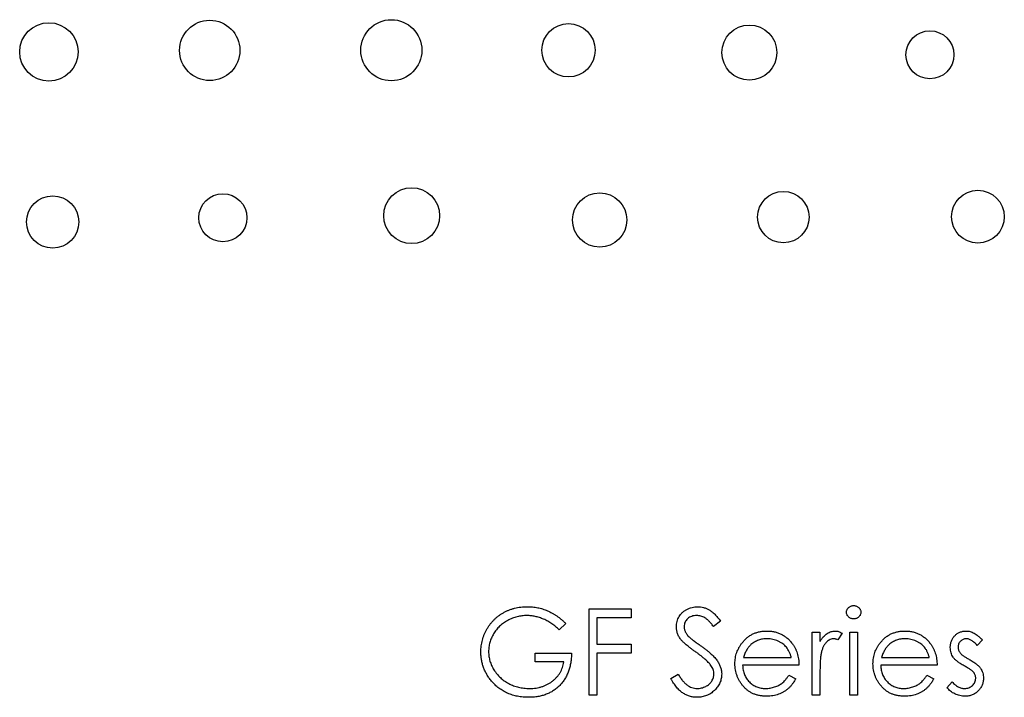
# Model space of a CAD drawing. Header units: inches. Extents: x 5.9 to 23.9, y 5 to 17.8.
# Tile 8 of 33: x 12.014 to 12.852, y 10.323 to 10.9. Entities that reach past the tile are written whole.
import ezdxf

# ---------------------------------------------------------------- set-up
doc = ezdxf.new("R2010")
doc.units = ezdxf.units.IN
doc.header["$LTSCALE"] = 2
doc.header["$MEASUREMENT"] = 0

msp = doc.modelspace()

# ---------------------------------------------------------------- linework, layer by layer
at = {"color": 7, "linetype": 'Continuous', "lineweight": 25}
for p, q in [((12.49868, 10.3981), (12.53441, 10.3981)), ((12.49868, 10.32477), (12.49868, 10.3981)), ((12.53441, 10.3981), (12.53441, 10.39058)), ((12.47894, 10.38559), (12.4733, 10.38024)), ((12.53441, 10.39058), (12.50527, 10.39058)), ((12.50527, 10.39058), (12.50527, 10.36802)), ((12.61057, 10.38757), (12.60462, 10.38306)), ((12.6886, 10.37836), (12.69518, 10.37836)), ((12.6886, 10.32477), (12.6886, 10.37836)), ((12.69518, 10.37836), (12.69518, 10.37047)), ((12.71398, 10.37746), (12.71037, 10.37176)), ((12.72057, 10.37836), (12.72715, 10.37836)), ((12.72057, 10.32477), (12.72057, 10.37836)), ((12.72715, 10.37836), (12.72715, 10.32477)), ((12.50527, 10.36802), (12.53441, 10.36802)), ((12.53441, 10.36802), (12.53441, 10.3605)), ((12.83339, 10.37168), (12.82892, 10.36708)), ((12.45262, 10.35298), (12.45262, 10.3605)), ((12.45262, 10.3605), (12.48364, 10.3605)), ((12.50527, 10.3605), (12.50527, 10.32477)), ((12.53441, 10.3605), (12.50527, 10.3605)), ((12.47706, 10.35298), (12.45262, 10.35298)), ((12.63006, 10.35674), (12.67074, 10.35674)), ((12.74758, 10.35674), (12.78826, 10.35674)), ((12.56826, 10.33892), (12.57446, 10.34263)), ((12.67732, 10.35015), (12.62937, 10.35015)), ((12.69518, 10.34278), (12.69518, 10.32477)), ((12.79484, 10.35015), (12.74689, 10.35015)), ((12.66865, 10.34169), (12.6745, 10.33862)), ((12.78617, 10.34169), (12.79202, 10.33862)), ((12.8033, 10.33109), (12.80766, 10.33605)), ((12.50527, 10.32477), (12.49868, 10.32477)), ((12.69518, 10.32477), (12.6886, 10.32477)), ((12.72715, 10.32477), (12.72057, 10.32477))]:
    msp.add_line(p, q, dxfattribs=at)
for centre, radius in [((12.03886, 10.87209), 0.02488), ((12.17574, 10.8734), 0.02568), ((12.33031, 10.87355), 0.02598), ((12.48113, 10.87351), 0.02269), ((12.63507, 10.87154), 0.02339), ((12.78878, 10.86966), 0.02042), ((12.3476, 10.73274), 0.02378), ((12.66399, 10.73153), 0.02188), ((12.82962, 10.7319), 0.02246), ((12.04206, 10.72739), 0.02226), ((12.18693, 10.73097), 0.02046), ((12.50766, 10.72909), 0.02313)]:
    msp.add_circle(centre, radius, dxfattribs=at)
for points, knots in [([(12.71774, 10.39525), (12.71777, 10.39563), (12.71781, 10.39638), (12.71817, 10.39745), (12.71873, 10.39843), (12.71952, 10.39929), (12.72045, 10.40001), (12.7215, 10.40054), (12.72264, 10.40087), (12.72342, 10.40091), (12.72383, 10.40092)], [0, 0, 0, 0, 0.12329, 0.242149, 0.363437, 0.489745, 0.618115, 0.744894, 0.868932, 1, 1, 1, 1]), ([(12.72383, 10.40092), (12.72423, 10.4009), (12.72503, 10.40087), (12.72619, 10.40055), (12.72724, 10.40001), (12.72818, 10.39929), (12.72898, 10.39844), (12.72954, 10.39745), (12.7299, 10.39638), (12.72994, 10.39563), (12.72997, 10.39525)], [0, 0, 0, 0, 0.131899, 0.258284, 0.384341, 0.51198, 0.638632, 0.75923, 0.877412, 1, 1, 1, 1]), ([(12.40655, 10.36147), (12.40656, 10.36233), (12.40658, 10.36404), (12.40685, 10.36659), (12.40724, 10.36909), (12.4078, 10.37154), (12.40852, 10.37395), (12.40941, 10.37631), (12.41045, 10.37863), (12.41165, 10.38089), (12.413, 10.38306), (12.41445, 10.38513), (12.41604, 10.38707), (12.41776, 10.38888), (12.41957, 10.39059), (12.42152, 10.39216), (12.42358, 10.39362), (12.42576, 10.39494), (12.42802, 10.39613), (12.43037, 10.39717), (12.4328, 10.39803), (12.43529, 10.39875), (12.43787, 10.39929), (12.44051, 10.39968), (12.44322, 10.39995), (12.44506, 10.39997), (12.44599, 10.39998)], [0, 0, 0, 0, 0.04204, 0.083545, 0.124644, 0.165305, 0.206173, 0.246974, 0.288333, 0.32999, 0.371802, 0.412742, 0.453464, 0.493833, 0.534375, 0.574947, 0.615887, 0.657246, 0.699003, 0.740483, 0.782323, 0.824565, 0.86704, 0.910499, 0.954619, 1, 1, 1, 1]), ([(12.44577, 10.39246), (12.44506, 10.39245), (12.44364, 10.39244), (12.44153, 10.39222), (12.43945, 10.3919), (12.43739, 10.39144), (12.43535, 10.39086), (12.43334, 10.39013), (12.43136, 10.38928), (12.42942, 10.38829), (12.42754, 10.38722), (12.42576, 10.38602), (12.42408, 10.38475), (12.42252, 10.38336), (12.42108, 10.38188), (12.41972, 10.38033), (12.41848, 10.37868), (12.41737, 10.37693), (12.41638, 10.37513), (12.41551, 10.3733), (12.41476, 10.37144), (12.41419, 10.36954), (12.41371, 10.36764), (12.41337, 10.3657), (12.41318, 10.36374), (12.41315, 10.36242), (12.41313, 10.36176)], [0, 0, 0, 0, 0.0428396, 0.0855681, 0.1277139, 0.170062, 0.2127793, 0.255472, 0.2988659, 0.3428477, 0.3865131, 0.4295162, 0.4718685, 0.51371, 0.5550609, 0.5965128, 0.6378595, 0.67956, 0.7210677, 0.76189, 0.8019248, 0.8418122, 0.8810649, 0.9206362, 0.9601027, 1, 1, 1, 1]), ([(12.4733, 10.38024), (12.47228, 10.3812), (12.47026, 10.3831), (12.46697, 10.38556), (12.46355, 10.38769), (12.45999, 10.3894), (12.45639, 10.39075), (12.45281, 10.39173), (12.44928, 10.39235), (12.44693, 10.39243), (12.44577, 10.39246)], [0, 0, 0, 0, 0.136133, 0.269021, 0.398733, 0.527306, 0.652311, 0.771699, 0.887504, 1, 1, 1, 1]), ([(12.44599, 10.39998), (12.44675, 10.39997), (12.44826, 10.39995), (12.4505, 10.39978), (12.4527, 10.39952), (12.45488, 10.39916), (12.45701, 10.39866), (12.45912, 10.39808), (12.46119, 10.39739), (12.46323, 10.39657), (12.46524, 10.39565), (12.46724, 10.3946), (12.46923, 10.39342), (12.4712, 10.39211), (12.47317, 10.39068), (12.4751, 10.38909), (12.47705, 10.38741), (12.47831, 10.3862), (12.47894, 10.38559)], [0, 0, 0, 0, 0.061617, 0.122179, 0.182216, 0.241864, 0.30096, 0.359969, 0.419033, 0.478069, 0.537993, 0.59896, 0.661321, 0.725248, 0.79122, 0.858746, 0.928318, 1, 1, 1, 1]), ([(12.57296, 10.38287), (12.57299, 10.38365), (12.57304, 10.38518), (12.5735, 10.38742), (12.57422, 10.38956), (12.57523, 10.39158), (12.57654, 10.39343), (12.57805, 10.39511), (12.57984, 10.39655), (12.58182, 10.39779), (12.58397, 10.39877), (12.58624, 10.39947), (12.58861, 10.3999), (12.59021, 10.39995), (12.59103, 10.39998)], [0, 0, 0, 0, 0.0837707, 0.1657509, 0.246237, 0.3274037, 0.4087255, 0.4896297, 0.5716099, 0.6557425, 0.7412237, 0.8265771, 0.9120042, 1, 1, 1, 1]), ([(12.59029, 10.39246), (12.58954, 10.39244), (12.58807, 10.39239), (12.586, 10.39185), (12.58413, 10.39103), (12.58252, 10.38985), (12.5812, 10.38843), (12.58023, 10.38683), (12.57965, 10.38505), (12.57958, 10.38381), (12.57954, 10.38318)], [0, 0, 0, 0, 0.1430311, 0.275822, 0.4018687, 0.5278745, 0.650459, 0.7659638, 0.8808091, 1, 1, 1, 1]), ([(12.60462, 10.38306), (12.60426, 10.38352), (12.60356, 10.38441), (12.60251, 10.38566), (12.60153, 10.3868), (12.60054, 10.38779), (12.59964, 10.3887), (12.59876, 10.38947), (12.59791, 10.39011), (12.59685, 10.3908), (12.59551, 10.39147), (12.59384, 10.39205), (12.59209, 10.39239), (12.5909, 10.39244), (12.59029, 10.39246)], [0, 0, 0, 0, 0.098449, 0.18959, 0.274128, 0.352111, 0.423687, 0.489026, 0.548936, 0.601892, 0.701259, 0.799633, 0.898566, 1, 1, 1, 1]), ([(12.59103, 10.39998), (12.59189, 10.39995), (12.59361, 10.3999), (12.59613, 10.39937), (12.59858, 10.39855), (12.60053, 10.39757), (12.60206, 10.39661), (12.60323, 10.39573), (12.60442, 10.39471), (12.60562, 10.39355), (12.60684, 10.39225), (12.60807, 10.39082), (12.60934, 10.38926), (12.61015, 10.38814), (12.61057, 10.38757)], [0, 0, 0, 0, 0.107209, 0.213204, 0.318562, 0.426501, 0.48334, 0.543285, 0.607974, 0.677199, 0.750741, 0.828752, 0.91221, 1, 1, 1, 1]), ([(12.72383, 10.38964), (12.72342, 10.38966), (12.72264, 10.3897), (12.7215, 10.39002), (12.72045, 10.39055), (12.71952, 10.39127), (12.71874, 10.39213), (12.71817, 10.3931), (12.71781, 10.39415), (12.71777, 10.39488), (12.71774, 10.39525)], [0, 0, 0, 0, 0.1318668, 0.2566614, 0.3842132, 0.5133652, 0.6404432, 0.761085, 0.8791455, 1, 1, 1, 1]), ([(12.72997, 10.39525), (12.72994, 10.39488), (12.7299, 10.39415), (12.72954, 10.3931), (12.72897, 10.39212), (12.72818, 10.39128), (12.72724, 10.39055), (12.72619, 10.39002), (12.72503, 10.3897), (12.72423, 10.38966), (12.72383, 10.38964)], [0, 0, 0, 0, 0.120162, 0.237546, 0.357497, 0.484917, 0.613329, 0.74015, 0.867301, 1, 1, 1, 1]), ([(12.57706, 10.37171), (12.57673, 10.37214), (12.5761, 10.37299), (12.57525, 10.37431), (12.57454, 10.37567), (12.57397, 10.37706), (12.57351, 10.37847), (12.57319, 10.37992), (12.57299, 10.38139), (12.57297, 10.38237), (12.57296, 10.38287)], [0, 0, 0, 0, 0.133502, 0.26255, 0.388252, 0.511531, 0.633734, 0.755402, 0.877557, 1, 1, 1, 1]), ([(12.57954, 10.38318), (12.57955, 10.38279), (12.57957, 10.38199), (12.57979, 10.38083), (12.58009, 10.37967), (12.58056, 10.37853), (12.5812, 10.37736), (12.58205, 10.37617), (12.58312, 10.37493), (12.58394, 10.37413), (12.58437, 10.3737)], [0, 0, 0, 0, 0.107282, 0.216059, 0.322956, 0.434131, 0.553424, 0.686081, 0.83426, 1, 1, 1, 1]), ([(12.62896, 10.36931), (12.62962, 10.37011), (12.63092, 10.37167), (12.63315, 10.3737), (12.63553, 10.37544), (12.63809, 10.37686), (12.64081, 10.37795), (12.6437, 10.37873), (12.64675, 10.37921), (12.64884, 10.37927), (12.64991, 10.3793)], [0, 0, 0, 0, 0.128851, 0.253207, 0.374634, 0.495346, 0.616346, 0.739634, 0.866826, 1, 1, 1, 1]), ([(12.64991, 10.3793), (12.651, 10.37927), (12.65316, 10.37922), (12.6563, 10.3787), (12.65928, 10.37789), (12.66207, 10.3767), (12.66472, 10.37524), (12.66716, 10.37339), (12.66947, 10.37124), (12.6708, 10.36959), (12.67149, 10.36875)], [0, 0, 0, 0, 0.1320486, 0.2590493, 0.3819041, 0.5025163, 0.6227282, 0.7447264, 0.8701007, 1, 1, 1, 1]), ([(12.69518, 10.37047), (12.69567, 10.37121), (12.69659, 10.37261), (12.69815, 10.37447), (12.69972, 10.37602), (12.70135, 10.37724), (12.70303, 10.37817), (12.70474, 10.37882), (12.70649, 10.37922), (12.70767, 10.37927), (12.70825, 10.3793)], [0, 0, 0, 0, 0.160011, 0.306021, 0.438854, 0.560992, 0.675734, 0.786178, 0.892874, 1, 1, 1, 1]), ([(12.70825, 10.3793), (12.70871, 10.37927), (12.70965, 10.37922), (12.71108, 10.37886), (12.71255, 10.37829), (12.71349, 10.37775), (12.71398, 10.37746)], [0, 0, 0, 0, 0.2252775, 0.4635232, 0.7203236, 1, 1, 1, 1]), ([(12.74648, 10.36931), (12.74714, 10.37011), (12.74845, 10.37167), (12.75067, 10.3737), (12.75305, 10.37544), (12.75561, 10.37686), (12.75833, 10.37795), (12.76122, 10.37873), (12.76427, 10.37921), (12.76636, 10.37927), (12.76743, 10.3793)], [0, 0, 0, 0, 0.128851, 0.253207, 0.374634, 0.495346, 0.616346, 0.739634, 0.866826, 1, 1, 1, 1]), ([(12.76743, 10.3793), (12.76853, 10.37927), (12.77068, 10.37922), (12.77382, 10.3787), (12.7768, 10.37789), (12.7796, 10.3767), (12.78224, 10.37524), (12.78468, 10.37339), (12.78699, 10.37124), (12.78833, 10.36959), (12.78901, 10.36875)], [0, 0, 0, 0, 0.1320486, 0.2590493, 0.3819041, 0.5025163, 0.6227282, 0.7447264, 0.8701007, 1, 1, 1, 1]), ([(12.80612, 10.36524), (12.80613, 10.36574), (12.80615, 10.36671), (12.80633, 10.36813), (12.80665, 10.36948), (12.80705, 10.37079), (12.8076, 10.37202), (12.80826, 10.37319), (12.80904, 10.37429), (12.80994, 10.37532), (12.81093, 10.37625), (12.812, 10.37707), (12.81311, 10.37776), (12.8143, 10.37832), (12.81555, 10.37877), (12.81687, 10.37907), (12.81824, 10.37927), (12.81918, 10.37929), (12.81967, 10.3793)], [0, 0, 0, 0, 0.067957, 0.133001, 0.196444, 0.25853, 0.32024, 0.381364, 0.443107, 0.505531, 0.568312, 0.629225, 0.689302, 0.748846, 0.809447, 0.870926, 0.934059, 1, 1, 1, 1]), ([(12.81967, 10.3793), (12.82023, 10.37928), (12.82139, 10.37923), (12.82311, 10.37886), (12.82483, 10.37825), (12.82656, 10.37741), (12.82827, 10.37631), (12.82999, 10.375), (12.83173, 10.37346), (12.83282, 10.37228), (12.83339, 10.37168)], [0, 0, 0, 0, 0.105714, 0.213412, 0.326127, 0.444452, 0.569061, 0.702712, 0.846318, 1, 1, 1, 1]), ([(12.58907, 10.36173), (12.5883, 10.36228), (12.58683, 10.36333), (12.58476, 10.36489), (12.58292, 10.36632), (12.5813, 10.36762), (12.57991, 10.36881), (12.57873, 10.36986), (12.57781, 10.37081), (12.57729, 10.37143), (12.57706, 10.37171)], [0, 0, 0, 0, 0.181535, 0.347082, 0.495568, 0.628357, 0.74552, 0.845831, 0.930782, 1, 1, 1, 1]), ([(12.58437, 10.3737), (12.58453, 10.37356), (12.58491, 10.37322), (12.58561, 10.37266), (12.58653, 10.37197), (12.58765, 10.37112), (12.58899, 10.37014), (12.59055, 10.36903), (12.59232, 10.36776), (12.59357, 10.36687), (12.59423, 10.3664)], [0, 0, 0, 0, 0.052594, 0.124952, 0.218094, 0.333502, 0.468789, 0.624938, 0.801683, 1, 1, 1, 1]), ([(12.62279, 10.35142), (12.62281, 10.35224), (12.62285, 10.35387), (12.62313, 10.35629), (12.62362, 10.35864), (12.6243, 10.36092), (12.62517, 10.36313), (12.62623, 10.36527), (12.62749, 10.36734), (12.62847, 10.36865), (12.62896, 10.36931)], [0, 0, 0, 0, 0.128045, 0.253768, 0.377428, 0.500551, 0.623296, 0.746578, 0.872348, 1, 1, 1, 1]), ([(12.63643, 10.36769), (12.63608, 10.36738), (12.63538, 10.36674), (12.63443, 10.36564), (12.63352, 10.36444), (12.63271, 10.36312), (12.63194, 10.36169), (12.63124, 10.36014), (12.6306, 10.35849), (12.63024, 10.35733), (12.63006, 10.35674)], [0, 0, 0, 0, 0.109988, 0.222589, 0.338513, 0.459696, 0.585519, 0.717507, 0.854661, 1, 1, 1, 1]), ([(12.65024, 10.37272), (12.64959, 10.37271), (12.64829, 10.37268), (12.64638, 10.37244), (12.64453, 10.37205), (12.64277, 10.37148), (12.64107, 10.37078), (12.63944, 10.36992), (12.63789, 10.36889), (12.63692, 10.36809), (12.63643, 10.36769)], [0, 0, 0, 0, 0.131103, 0.259163, 0.384194, 0.506328, 0.629067, 0.750648, 0.874028, 1, 1, 1, 1]), ([(12.67074, 10.35674), (12.6705, 10.35761), (12.67004, 10.35929), (12.66905, 10.36161), (12.66798, 10.36368), (12.66668, 10.36547), (12.66522, 10.36707), (12.66352, 10.36844), (12.66164, 10.36971), (12.65955, 10.37076), (12.65732, 10.37163), (12.65502, 10.37226), (12.65265, 10.37264), (12.65105, 10.37269), (12.65024, 10.37272)], [0, 0, 0, 0, 0.096257, 0.184782, 0.267525, 0.344439, 0.419646, 0.496623, 0.576672, 0.660317, 0.74526, 0.830065, 0.914432, 1, 1, 1, 1]), ([(12.67149, 10.36875), (12.67195, 10.36812), (12.67287, 10.36686), (12.67403, 10.3648), (12.67504, 10.36265), (12.67584, 10.36037), (12.67649, 10.35798), (12.67696, 10.35548), (12.67724, 10.35285), (12.67729, 10.35107), (12.67732, 10.35015)], [0, 0, 0, 0, 0.118522, 0.236255, 0.356174, 0.47725, 0.60154, 0.729618, 0.862158, 1, 1, 1, 1]), ([(12.70701, 10.37272), (12.70648, 10.37268), (12.7054, 10.37261), (12.70382, 10.37204), (12.70228, 10.37115), (12.70107, 10.37014), (12.70012, 10.36916), (12.69944, 10.36831), (12.69884, 10.36734), (12.69824, 10.3663), (12.6977, 10.36516), (12.69721, 10.36392), (12.69675, 10.36258), (12.69649, 10.36165), (12.69636, 10.36117)], [0, 0, 0, 0, 0.093777, 0.191278, 0.294662, 0.409747, 0.471345, 0.53582, 0.603222, 0.674199, 0.748603, 0.828338, 0.912068, 1, 1, 1, 1]), ([(12.71037, 10.37176), (12.71005, 10.37191), (12.70945, 10.37217), (12.70857, 10.37249), (12.70776, 10.37268), (12.70725, 10.37271), (12.70701, 10.37272)], [0, 0, 0, 0, 0.295139, 0.56023, 0.794983, 1, 1, 1, 1]), ([(12.74031, 10.35142), (12.74033, 10.35224), (12.74038, 10.35387), (12.74065, 10.35629), (12.74114, 10.35864), (12.74182, 10.36092), (12.74269, 10.36313), (12.74375, 10.36527), (12.74501, 10.36734), (12.74599, 10.36865), (12.74648, 10.36931)], [0, 0, 0, 0, 0.128045, 0.253768, 0.377428, 0.500551, 0.623296, 0.746578, 0.872348, 1, 1, 1, 1]), ([(12.75396, 10.36769), (12.75361, 10.36738), (12.7529, 10.36674), (12.75195, 10.36564), (12.75104, 10.36444), (12.75023, 10.36312), (12.74946, 10.36169), (12.74876, 10.36014), (12.74812, 10.35849), (12.74776, 10.35733), (12.74758, 10.35674)], [0, 0, 0, 0, 0.109988, 0.222589, 0.338513, 0.459696, 0.585519, 0.717507, 0.854661, 1, 1, 1, 1]), ([(12.76776, 10.37272), (12.76711, 10.37271), (12.76581, 10.37268), (12.7639, 10.37244), (12.76206, 10.37205), (12.76029, 10.37148), (12.75859, 10.37078), (12.75696, 10.36992), (12.75541, 10.36889), (12.75444, 10.36809), (12.75396, 10.36769)], [0, 0, 0, 0, 0.131103, 0.259163, 0.384194, 0.506328, 0.629067, 0.750648, 0.874028, 1, 1, 1, 1]), ([(12.78826, 10.35674), (12.78802, 10.35761), (12.78756, 10.35929), (12.78658, 10.36161), (12.7855, 10.36368), (12.7842, 10.36547), (12.78274, 10.36707), (12.78104, 10.36844), (12.77916, 10.36971), (12.77707, 10.37076), (12.77485, 10.37163), (12.77254, 10.37226), (12.77017, 10.37264), (12.76857, 10.37269), (12.76776, 10.37272)], [0, 0, 0, 0, 0.096257, 0.184782, 0.267525, 0.344439, 0.419646, 0.496623, 0.576672, 0.660317, 0.74526, 0.830065, 0.914432, 1, 1, 1, 1]), ([(12.78901, 10.36875), (12.78947, 10.36812), (12.79039, 10.36686), (12.79155, 10.3648), (12.79256, 10.36265), (12.79336, 10.36037), (12.79401, 10.35798), (12.79448, 10.35548), (12.79476, 10.35285), (12.79481, 10.35107), (12.79484, 10.35015)], [0, 0, 0, 0, 0.118522, 0.236255, 0.356174, 0.47725, 0.60154, 0.729618, 0.862158, 1, 1, 1, 1]), ([(12.81967, 10.37272), (12.8192, 10.3727), (12.81829, 10.37265), (12.81698, 10.37221), (12.81577, 10.37153), (12.81471, 10.37058), (12.81382, 10.36947), (12.81318, 10.36823), (12.81278, 10.3669), (12.81273, 10.36597), (12.8127, 10.36551)], [0, 0, 0, 0, 0.124921, 0.245828, 0.369056, 0.497487, 0.627441, 0.751102, 0.873762, 1, 1, 1, 1]), ([(12.82892, 10.36708), (12.82853, 10.36752), (12.82779, 10.36839), (12.82661, 10.36954), (12.82544, 10.3705), (12.82429, 10.37132), (12.82312, 10.37194), (12.82197, 10.37239), (12.82081, 10.37267), (12.82004, 10.3727), (12.81967, 10.37272)], [0, 0, 0, 0, 0.158223, 0.305036, 0.441309, 0.565963, 0.683525, 0.793334, 0.898518, 1, 1, 1, 1]), ([(12.41554, 10.33676), (12.41482, 10.33765), (12.4134, 10.33942), (12.41157, 10.34227), (12.41001, 10.34521), (12.40875, 10.34826), (12.40776, 10.35141), (12.40705, 10.35467), (12.40664, 10.35804), (12.40658, 10.36031), (12.40655, 10.36147)], [0, 0, 0, 0, 0.127896, 0.253668, 0.376738, 0.499344, 0.621999, 0.745699, 0.871345, 1, 1, 1, 1]), ([(12.41313, 10.36176), (12.41315, 10.36108), (12.41318, 10.35973), (12.41338, 10.35772), (12.41376, 10.35573), (12.41425, 10.35377), (12.41489, 10.35184), (12.41567, 10.34993), (12.4166, 10.34804), (12.41767, 10.3462), (12.41885, 10.34441), (12.42015, 10.34271), (12.42158, 10.34112), (12.42309, 10.33961), (12.42472, 10.3382), (12.42647, 10.33691), (12.42832, 10.3357), (12.43027, 10.3346), (12.43229, 10.33362), (12.43437, 10.33275), (12.43651, 10.33203), (12.4387, 10.33145), (12.44092, 10.33097), (12.44321, 10.33066), (12.44553, 10.33044), (12.4471, 10.33042), (12.44789, 10.33041)], [0, 0, 0, 0, 0.038996, 0.077886, 0.116658, 0.155425, 0.194361, 0.234007, 0.274295, 0.315417, 0.356772, 0.398061, 0.438867, 0.479803, 0.521246, 0.562815, 0.605269, 0.648388, 0.691709, 0.735134, 0.778356, 0.821651, 0.865516, 0.909726, 0.95452, 1, 1, 1, 1]), ([(12.48364, 10.3605), (12.48361, 10.35909), (12.48354, 10.35635), (12.48305, 10.35235), (12.48225, 10.34857), (12.48117, 10.34501), (12.47977, 10.34167), (12.47806, 10.33855), (12.47603, 10.33567), (12.47373, 10.33301), (12.47116, 10.33064), (12.46837, 10.32855), (12.46537, 10.32679), (12.46216, 10.32536), (12.45874, 10.32425), (12.45511, 10.32346), (12.45128, 10.32298), (12.44866, 10.32292), (12.44731, 10.32289)], [0, 0, 0, 0, 0.071272, 0.139493, 0.204635, 0.267406, 0.328446, 0.388397, 0.447734, 0.507392, 0.566768, 0.625478, 0.684067, 0.743248, 0.804033, 0.866499, 0.931723, 1, 1, 1, 1]), ([(12.60229, 10.35004), (12.60197, 10.35046), (12.60128, 10.35134), (12.60009, 10.35265), (12.59871, 10.35401), (12.59714, 10.35544), (12.5954, 10.35693), (12.59347, 10.35849), (12.59134, 10.3601), (12.58984, 10.36118), (12.58907, 10.36173)], [0, 0, 0, 0, 0.0902813, 0.1895343, 0.2992048, 0.4183741, 0.5483658, 0.6881291, 0.8390798, 1, 1, 1, 1]), ([(12.59423, 10.3664), (12.59503, 10.36582), (12.59657, 10.3647), (12.59876, 10.36302), (12.60075, 10.36137), (12.60254, 10.35977), (12.60415, 10.35823), (12.60556, 10.35673), (12.60679, 10.35528), (12.60812, 10.35344), (12.60947, 10.35116), (12.61063, 10.34836), (12.61136, 10.34555), (12.61146, 10.34367), (12.61151, 10.34274)], [0, 0, 0, 0, 0.096967, 0.187763, 0.272381, 0.351302, 0.424312, 0.491882, 0.554203, 0.610843, 0.715918, 0.81455, 0.9085, 1, 1, 1, 1]), ([(12.69636, 10.36117), (12.69626, 10.36075), (12.69604, 10.3598), (12.69583, 10.35822), (12.69561, 10.35636), (12.69546, 10.35421), (12.69533, 10.35176), (12.69525, 10.34902), (12.69518, 10.346), (12.69518, 10.34389), (12.69518, 10.34278)], [0, 0, 0, 0, 0.070855, 0.157726, 0.258598, 0.375889, 0.508164, 0.657032, 0.820176, 1, 1, 1, 1]), ([(12.80857, 10.35699), (12.80819, 10.3576), (12.80744, 10.35881), (12.80669, 10.36085), (12.80619, 10.363), (12.80614, 10.36448), (12.80612, 10.36524)], [0, 0, 0, 0, 0.246235, 0.490985, 0.740588, 1, 1, 1, 1]), ([(12.8127, 10.36551), (12.81273, 10.36508), (12.81277, 10.36424), (12.81313, 10.36299), (12.81371, 10.36177), (12.81425, 10.36103), (12.81452, 10.36064)], [0, 0, 0, 0, 0.24004, 0.479403, 0.731757, 1, 1, 1, 1]), ([(12.81452, 10.36064), (12.81469, 10.36044), (12.81505, 10.36), (12.8157, 10.35938), (12.81647, 10.35873), (12.81737, 10.35806), (12.8184, 10.35736), (12.81954, 10.35662), (12.82082, 10.35587), (12.82171, 10.35538), (12.82218, 10.35512)], [0, 0, 0, 0, 0.0834165, 0.1786165, 0.284022, 0.4022442, 0.5335824, 0.6769494, 0.8316667, 1, 1, 1, 1]), ([(12.44789, 10.33041), (12.44884, 10.33043), (12.4507, 10.33047), (12.45345, 10.33077), (12.45608, 10.33125), (12.4586, 10.33194), (12.46102, 10.33283), (12.46331, 10.33392), (12.46549, 10.3352), (12.46756, 10.33666), (12.46945, 10.33829), (12.47118, 10.34002), (12.47268, 10.3419), (12.47399, 10.34388), (12.47507, 10.34598), (12.47596, 10.34821), (12.47664, 10.35054), (12.47692, 10.35216), (12.47706, 10.35298)], [0, 0, 0, 0, 0.070637, 0.138708, 0.204939, 0.269469, 0.332671, 0.395498, 0.457967, 0.520867, 0.583068, 0.643278, 0.702549, 0.760882, 0.819471, 0.878256, 0.938485, 1, 1, 1, 1]), ([(12.64974, 10.32383), (12.64871, 10.32385), (12.64671, 10.3239), (12.64378, 10.3243), (12.64103, 10.32496), (12.63845, 10.32589), (12.63604, 10.32709), (12.63381, 10.32855), (12.63174, 10.33028), (12.6299, 10.33227), (12.62824, 10.3344), (12.62677, 10.33662), (12.62555, 10.33892), (12.62454, 10.34129), (12.62375, 10.34372), (12.62318, 10.34623), (12.62286, 10.3488), (12.62281, 10.35054), (12.62279, 10.35142)], [0, 0, 0, 0, 0.071578, 0.139628, 0.204795, 0.268132, 0.32981, 0.391297, 0.453429, 0.516546, 0.579625, 0.641112, 0.701287, 0.760489, 0.819934, 0.878921, 0.938983, 1, 1, 1, 1]), ([(12.76727, 10.32383), (12.76624, 10.32385), (12.76423, 10.3239), (12.7613, 10.3243), (12.75855, 10.32496), (12.75597, 10.32589), (12.75357, 10.32709), (12.75133, 10.32855), (12.74926, 10.33028), (12.74742, 10.33227), (12.74576, 10.3344), (12.74429, 10.33662), (12.74307, 10.33892), (12.74207, 10.34129), (12.74127, 10.34372), (12.74071, 10.34623), (12.74038, 10.3488), (12.74033, 10.35054), (12.74031, 10.35142)], [0, 0, 0, 0, 0.071578, 0.139628, 0.204795, 0.268132, 0.32981, 0.391297, 0.453429, 0.516546, 0.579625, 0.641112, 0.701287, 0.760489, 0.819934, 0.878921, 0.938983, 1, 1, 1, 1]), ([(12.81781, 10.34967), (12.81727, 10.34997), (12.81621, 10.35057), (12.81471, 10.35149), (12.81336, 10.35242), (12.81212, 10.35332), (12.81103, 10.35423), (12.81008, 10.35515), (12.80925, 10.35605), (12.80879, 10.35668), (12.80857, 10.35699)], [0, 0, 0, 0, 0.157762, 0.30595, 0.443775, 0.572824, 0.692154, 0.802296, 0.905564, 1, 1, 1, 1]), ([(12.82218, 10.35512), (12.82275, 10.3548), (12.82385, 10.35418), (12.82541, 10.35322), (12.82684, 10.35228), (12.82811, 10.35132), (12.82926, 10.35039), (12.83026, 10.34947), (12.83112, 10.34855), (12.8316, 10.34791), (12.83183, 10.3476)], [0, 0, 0, 0, 0.1589968, 0.3071295, 0.4462348, 0.5756134, 0.6941373, 0.8045717, 0.9065888, 1, 1, 1, 1]), ([(12.57446, 10.34263), (12.57503, 10.34167), (12.57614, 10.33982), (12.57798, 10.33732), (12.57989, 10.3352), (12.58188, 10.33346), (12.58394, 10.33209), (12.58608, 10.33112), (12.5883, 10.33052), (12.5898, 10.33045), (12.59056, 10.33041)], [0, 0, 0, 0, 0.159004, 0.304646, 0.438547, 0.562322, 0.677433, 0.786897, 0.893611, 1, 1, 1, 1]), ([(12.59056, 10.33041), (12.5912, 10.33043), (12.59247, 10.33047), (12.59435, 10.3308), (12.59617, 10.33135), (12.59791, 10.33209), (12.59951, 10.33301), (12.60095, 10.33408), (12.60216, 10.33533), (12.60316, 10.33669), (12.60394, 10.33816), (12.60452, 10.33967), (12.60485, 10.34124), (12.6049, 10.3423), (12.60492, 10.34284)], [0, 0, 0, 0, 0.091295, 0.180992, 0.270379, 0.360478, 0.448694, 0.532623, 0.614316, 0.694491, 0.772638, 0.849284, 0.923941, 1, 1, 1, 1]), ([(12.61151, 10.34274), (12.61149, 10.34208), (12.61146, 10.34078), (12.61115, 10.33886), (12.61069, 10.33701), (12.61, 10.33523), (12.60915, 10.33351), (12.60808, 10.33187), (12.60684, 10.33028), (12.60541, 10.32879), (12.60386, 10.32742), (12.6022, 10.3262), (12.60047, 10.32517), (12.59864, 10.32434), (12.59674, 10.32369), (12.59475, 10.32322), (12.59268, 10.32293), (12.59127, 10.3229), (12.59056, 10.32289)], [0, 0, 0, 0, 0.061495, 0.121796, 0.180952, 0.240299, 0.299757, 0.3608, 0.423165, 0.488346, 0.553642, 0.617281, 0.680182, 0.742142, 0.804628, 0.868236, 0.933008, 1, 1, 1, 1]), ([(12.60492, 10.34284), (12.60489, 10.34345), (12.60483, 10.34469), (12.60429, 10.34651), (12.60347, 10.34833), (12.6027, 10.34946), (12.60229, 10.35004)], [0, 0, 0, 0, 0.234748, 0.475391, 0.728528, 1, 1, 1, 1]), ([(12.62937, 10.35015), (12.6294, 10.34945), (12.62946, 10.34806), (12.62976, 10.34603), (12.63023, 10.34409), (12.63088, 10.34227), (12.63167, 10.34053), (12.63265, 10.33889), (12.63381, 10.33736), (12.6351, 10.33593), (12.63654, 10.33465), (12.63805, 10.3335), (12.63966, 10.33254), (12.64136, 10.33176), (12.64314, 10.33115), (12.64499, 10.33074), (12.64693, 10.33046), (12.64825, 10.33043), (12.64892, 10.33041)], [0, 0, 0, 0, 0.068385, 0.134476, 0.198391, 0.260753, 0.321829, 0.383037, 0.444653, 0.507398, 0.569825, 0.630778, 0.690929, 0.750945, 0.811049, 0.872331, 0.935004, 1, 1, 1, 1]), ([(12.74689, 10.35015), (12.74692, 10.34945), (12.74699, 10.34806), (12.74728, 10.34603), (12.74775, 10.34409), (12.7484, 10.34227), (12.7492, 10.34053), (12.75017, 10.33889), (12.75133, 10.33736), (12.75262, 10.33593), (12.75406, 10.33465), (12.75557, 10.3335), (12.75719, 10.33254), (12.75888, 10.33176), (12.76066, 10.33115), (12.76252, 10.33074), (12.76445, 10.33046), (12.76577, 10.33043), (12.76644, 10.33041)], [0, 0, 0, 0, 0.068385, 0.134476, 0.198391, 0.260753, 0.321829, 0.383037, 0.444653, 0.507398, 0.569825, 0.630778, 0.690929, 0.750945, 0.811049, 0.872331, 0.935004, 1, 1, 1, 1]), ([(12.82594, 10.34415), (12.82577, 10.34434), (12.8254, 10.34475), (12.82473, 10.34534), (12.82393, 10.34599), (12.82297, 10.34664), (12.8219, 10.34737), (12.82065, 10.34809), (12.81929, 10.34888), (12.81832, 10.3494), (12.81781, 10.34967)], [0, 0, 0, 0, 0.076879, 0.167469, 0.272283, 0.388707, 0.520779, 0.666248, 0.825537, 1, 1, 1, 1]), ([(12.82774, 10.33903), (12.82772, 10.3395), (12.82768, 10.34042), (12.82732, 10.34175), (12.82677, 10.34302), (12.82622, 10.34377), (12.82594, 10.34415)], [0, 0, 0, 0, 0.2535135, 0.4979531, 0.7455399, 1, 1, 1, 1]), ([(12.83183, 10.3476), (12.83221, 10.34698), (12.83297, 10.34574), (12.83376, 10.3437), (12.83423, 10.34154), (12.83429, 10.34006), (12.83433, 10.33931)], [0, 0, 0, 0, 0.2488582, 0.4968315, 0.7433154, 1, 1, 1, 1]), ([(12.44731, 10.32289), (12.44649, 10.3229), (12.44485, 10.32293), (12.44244, 10.32309), (12.4401, 10.32335), (12.43782, 10.32374), (12.4356, 10.32421), (12.43345, 10.32482), (12.43136, 10.32553), (12.42933, 10.32633), (12.42738, 10.32726), (12.42549, 10.32829), (12.42366, 10.32943), (12.4219, 10.33067), (12.4202, 10.33203), (12.41858, 10.3335), (12.41701, 10.33508), (12.41603, 10.33619), (12.41554, 10.33676)], [0, 0, 0, 0, 0.069237, 0.136557, 0.202094, 0.266464, 0.329769, 0.391879, 0.453271, 0.514115, 0.57439, 0.634142, 0.693923, 0.754152, 0.81447, 0.875661, 0.937348, 1, 1, 1, 1]), ([(12.59056, 10.32289), (12.59, 10.3229), (12.5889, 10.32292), (12.58727, 10.32311), (12.58568, 10.32338), (12.58414, 10.3238), (12.58263, 10.32431), (12.58116, 10.32494), (12.57973, 10.3257), (12.57833, 10.32657), (12.57696, 10.32757), (12.57564, 10.32874), (12.57433, 10.33005), (12.57305, 10.33151), (12.57181, 10.33315), (12.57059, 10.33493), (12.56939, 10.33686), (12.56864, 10.33822), (12.56826, 10.33892)], [0, 0, 0, 0, 0.057207, 0.113694, 0.169175, 0.224155, 0.278714, 0.333787, 0.389234, 0.445813, 0.503694, 0.564283, 0.627963, 0.694643, 0.765377, 0.839615, 0.917539, 1, 1, 1, 1]), ([(12.64892, 10.33041), (12.64958, 10.33042), (12.65088, 10.33045), (12.65282, 10.3307), (12.65473, 10.33109), (12.6566, 10.33165), (12.65839, 10.33231), (12.66006, 10.33309), (12.66158, 10.33398), (12.66301, 10.33499), (12.66439, 10.33622), (12.66578, 10.33775), (12.66723, 10.33959), (12.66816, 10.34097), (12.66865, 10.34169)], [0, 0, 0, 0, 0.082597, 0.163889, 0.245674, 0.327919, 0.408809, 0.485689, 0.559113, 0.630217, 0.705259, 0.79157, 0.88979, 1, 1, 1, 1]), ([(12.6745, 10.33862), (12.67403, 10.3378), (12.67312, 10.33619), (12.67157, 10.33398), (12.66993, 10.33201), (12.66814, 10.3303), (12.66627, 10.32879), (12.66428, 10.32748), (12.66219, 10.32636), (12.65996, 10.32545), (12.65761, 10.32473), (12.65512, 10.3242), (12.65248, 10.32389), (12.65067, 10.32385), (12.64974, 10.32383)], [0, 0, 0, 0, 0.093384, 0.181689, 0.265546, 0.346039, 0.424597, 0.501912, 0.580013, 0.658291, 0.738533, 0.821867, 0.908787, 1, 1, 1, 1]), ([(12.76644, 10.33041), (12.7671, 10.33042), (12.7684, 10.33045), (12.77034, 10.3307), (12.77226, 10.33109), (12.77412, 10.33165), (12.77591, 10.33231), (12.77758, 10.33309), (12.7791, 10.33398), (12.78053, 10.33499), (12.78191, 10.33622), (12.7833, 10.33775), (12.78476, 10.33959), (12.78568, 10.34097), (12.78617, 10.34169)], [0, 0, 0, 0, 0.082597, 0.163889, 0.245674, 0.327919, 0.408809, 0.485689, 0.559113, 0.630217, 0.705259, 0.79157, 0.88979, 1, 1, 1, 1]), ([(12.79202, 10.33862), (12.79155, 10.3378), (12.79065, 10.33619), (12.78909, 10.33398), (12.78745, 10.33201), (12.78567, 10.3303), (12.7838, 10.32879), (12.7818, 10.32748), (12.77971, 10.32636), (12.77748, 10.32545), (12.77513, 10.32473), (12.77264, 10.3242), (12.77, 10.32389), (12.76819, 10.32385), (12.76727, 10.32383)], [0, 0, 0, 0, 0.093384, 0.181689, 0.265546, 0.346039, 0.424597, 0.501912, 0.580013, 0.658291, 0.738533, 0.821867, 0.908787, 1, 1, 1, 1]), ([(12.80766, 10.33605), (12.80808, 10.3356), (12.80888, 10.33474), (12.81017, 10.33358), (12.81147, 10.33261), (12.81279, 10.3318), (12.81413, 10.33118), (12.8155, 10.33074), (12.81689, 10.33046), (12.81782, 10.33043), (12.81828, 10.33041)], [0, 0, 0, 0, 0.147476, 0.285904, 0.417172, 0.540501, 0.659238, 0.775006, 0.887229, 1, 1, 1, 1]), ([(12.81828, 10.33041), (12.81892, 10.33044), (12.82016, 10.3305), (12.82194, 10.33101), (12.82358, 10.3318), (12.82501, 10.33294), (12.82621, 10.33425), (12.8271, 10.33573), (12.82764, 10.33735), (12.82771, 10.33847), (12.82774, 10.33903)], [0, 0, 0, 0, 0.13403, 0.261871, 0.3878, 0.517638, 0.644449, 0.763757, 0.880302, 1, 1, 1, 1]), ([(12.83433, 10.33931), (12.83431, 10.33878), (12.83428, 10.33774), (12.83407, 10.3362), (12.83372, 10.33473), (12.83324, 10.33332), (12.83258, 10.33198), (12.83182, 10.33068), (12.83089, 10.32947), (12.82985, 10.32832), (12.8287, 10.32727), (12.82747, 10.32635), (12.82617, 10.32557), (12.82479, 10.32494), (12.82335, 10.32443), (12.82183, 10.32408), (12.82025, 10.32387), (12.81917, 10.32384), (12.81862, 10.32383)], [0, 0, 0, 0, 0.064559, 0.127221, 0.18863, 0.248682, 0.309578, 0.3701, 0.431486, 0.495312, 0.559138, 0.621001, 0.682343, 0.743525, 0.805465, 0.868617, 0.933055, 1, 1, 1, 1]), ([(12.81862, 10.32383), (12.81788, 10.32385), (12.81641, 10.32389), (12.81423, 10.32428), (12.8121, 10.32488), (12.81005, 10.32573), (12.8081, 10.32678), (12.80631, 10.32802), (12.80469, 10.32945), (12.80376, 10.33054), (12.8033, 10.33109)], [0, 0, 0, 0, 0.126763, 0.251765, 0.37728, 0.505093, 0.631878, 0.755361, 0.877681, 1, 1, 1, 1])]:
    msp.add_open_spline(points, degree=3, knots=knots, dxfattribs=at)

doc.saveas('drawing.dxf')
